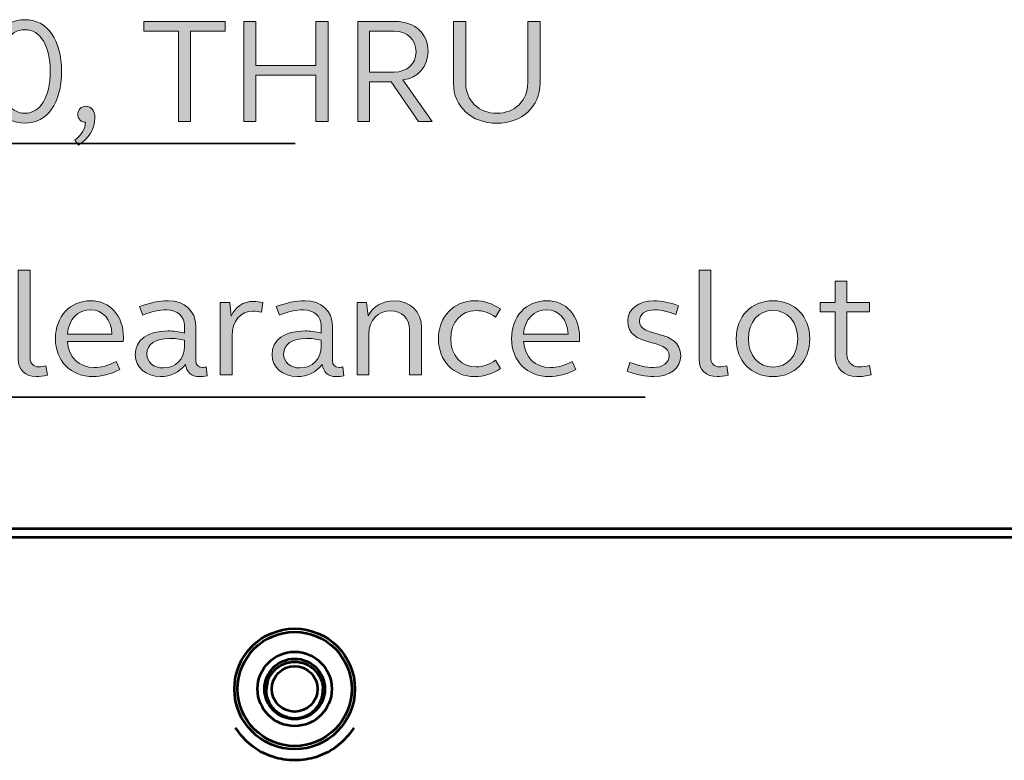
# Model space of a CAD drawing. Header units: millimetres. Extents: x 0 to 820, y 0 to 1200.
# Tile 45 of 81: x 445 to 501, y 750 to 792. Entities that reach past the tile are written whole.
import ezdxf

# ---------------------------------------------------------------- set-up
doc = ezdxf.new("R2010")
doc.units = ezdxf.units.MM
doc.header["$MEASUREMENT"] = 0
doc.layers.add('Layer 1', color=7, linetype='Continuous', lineweight=0)

# ---------------------------------------------------------------- blocks, each defined once
blk = doc.blocks.new('Block_3')
at = {"layer": 'Layer 1', "color": 18, "lineweight": 53, "true_color": 0x010101}
blk.add_line((596.49, 762.66), (70.99, 762.66), dxfattribs=at)
for points in [[(459.728, 755.232), (459.737, 755.24), (459.775, 755.269), (459.814, 755.297), (459.852, 755.324), (459.892, 755.349), (459.932, 755.373), (459.973, 755.395), (460.014, 755.417), (460.057, 755.438), (460.101, 755.457), (460.145, 755.475), (460.19, 755.492), (460.236, 755.508), (460.282, 755.522), (460.317, 755.532), (460.364, 755.544), (460.411, 755.555), (460.458, 755.564), (460.505, 755.572), (460.553, 755.579), (460.6, 755.583), (460.647, 755.587), (460.693, 755.589), (460.74, 755.59)], [(460.74, 755.59), (460.787, 755.589), (460.834, 755.587), (460.881, 755.583), (460.929, 755.578), (460.976, 755.572), (461.023, 755.564), (461.024, 755.564), (461.072, 755.555), (461.118, 755.545), (461.165, 755.533), (461.21, 755.52), (461.255, 755.505)], [(461.255, 755.505), (461.299, 755.489), (461.344, 755.472), (461.387, 755.454), (461.431, 755.434), (461.474, 755.413), (461.516, 755.39), (461.557, 755.367), (461.597, 755.342), (461.638, 755.316), (461.677, 755.289), (461.715, 755.261), (461.752, 755.232)], [(459.192, 754.426), (459.206, 754.471), (459.221, 754.515), (459.237, 754.56), (459.255, 754.604), (459.274, 754.648), (459.295, 754.691), (459.317, 754.734), (459.323, 754.744), (459.346, 754.786), (459.37, 754.828), (459.396, 754.868), (459.423, 754.907), (459.451, 754.945), (459.479, 754.983), (459.509, 755.019)], [(461.97, 755.019), (461.997, 754.986), (462.026, 754.949), (462.054, 754.911), (462.08, 754.872), (462.106, 754.833), (462.13, 754.793), (462.153, 754.752), (462.175, 754.71), (462.195, 754.668), (462.215, 754.624), (462.234, 754.58), (462.251, 754.535), (462.266, 754.49), (462.281, 754.444), (462.289, 754.415), (462.301, 754.369), (462.312, 754.322), (462.322, 754.275), (462.33, 754.228), (462.337, 754.181), (462.342, 754.135), (462.346, 754.088), (462.348, 754.042)], [(459.457, 753.013), (459.452, 753.021), (459.423, 753.059), (459.397, 753.098), (459.371, 753.138), (459.347, 753.178), (459.324, 753.219), (459.302, 753.261), (459.282, 753.303), (459.263, 753.346), (459.244, 753.39), (459.228, 753.434), (459.212, 753.479), (459.198, 753.525), (459.185, 753.571), (459.173, 753.618), (459.173, 753.618), (459.163, 753.666), (459.154, 753.713), (459.146, 753.76), (459.14, 753.808), (459.135, 753.855), (459.132, 753.902), (459.131, 753.949), (459.13, 753.996), (459.131, 754.042)], [(462.022, 753.013), (462.028, 753.02), (462.056, 753.059), (462.083, 753.098), (462.108, 753.138), (462.132, 753.178), (462.155, 753.219), (462.177, 753.261), (462.197, 753.303), (462.216, 753.346), (462.235, 753.389), (462.251, 753.434), (462.267, 753.479), (462.281, 753.525), (462.294, 753.571), (462.306, 753.618), (462.306, 753.619), (462.316, 753.666), (462.325, 753.713), (462.333, 753.76), (462.339, 753.808), (462.344, 753.855), (462.347, 753.902), (462.349, 753.949), (462.349, 753.996), (462.348, 754.042)], [(460.328, 752.431), (460.323, 752.432), (460.278, 752.445), (460.232, 752.459), (460.187, 752.475), (460.143, 752.492), (460.1, 752.51), (460.056, 752.53), (460.013, 752.55), (459.971, 752.573), (459.929, 752.596), (459.909, 752.608), (459.868, 752.633), (459.829, 752.66), (459.789, 752.687), (459.752, 752.716), (459.715, 752.745), (459.679, 752.776)], [(461.151, 752.431), (461.155, 752.432), (461.201, 752.445), (461.247, 752.459), (461.292, 752.475), (461.336, 752.492), (461.38, 752.51), (461.423, 752.529), (461.466, 752.55), (461.508, 752.572), (461.55, 752.596), (461.57, 752.608), (461.611, 752.633), (461.651, 752.66), (461.69, 752.687), (461.728, 752.716), (461.764, 752.745), (461.8, 752.776)], [(464.105, 751.826), (464.065, 751.766), (463.974, 751.638), (463.879, 751.513), (463.781, 751.393), (463.678, 751.276), (463.572, 751.164), (463.462, 751.057), (463.351, 750.954), (463.236, 750.857), (463.119, 750.765), (463, 750.679), (462.879, 750.597), (462.757, 750.522), (462.632, 750.451), (462.504, 750.385), (462.372, 750.323), (462.236, 750.266), (462.099, 750.214), (461.958, 750.166), (461.815, 750.124), (461.671, 750.087), (461.524, 750.056), (461.376, 750.029), (461.227, 750.008), (461.19, 750.004), (461.04, 749.99), (460.89, 749.982), (460.739, 749.979), (460.589, 749.982), (460.439, 749.99), (460.289, 750.004), (460.251, 750.009), (460.101, 750.029), (459.954, 750.056), (459.807, 750.088), (459.662, 750.125), (459.52, 750.167), (459.38, 750.214), (459.242, 750.267), (459.108, 750.323), (458.976, 750.385), (458.848, 750.451), (458.724, 750.522), (458.602, 750.597), (458.482, 750.679), (458.363, 750.765), (458.246, 750.857), (458.132, 750.955), (458.019, 751.058), (457.909, 751.166), (457.802, 751.28), (457.697, 751.398), (457.596, 751.521), (457.499, 751.648), (457.406, 751.779), (457.374, 751.826)]]:
    blk.add_lwpolyline(points, dxfattribs=at)
for points in [[(464.173, 754.042), (464.173, 755.938), (462.636, 757.475), (460.74, 757.475), (458.843, 757.475), (457.306, 755.938), (457.306, 754.042), (457.306, 752.146), (458.843, 750.609), (460.74, 750.609), (462.636, 750.609), (464.173, 752.146), (464.173, 754.042)], [(463.99, 754.042), (463.99, 755.837), (462.534, 757.292), (460.739, 757.292), (458.945, 757.292), (457.49, 755.837), (457.49, 754.042), (457.49, 752.247), (458.945, 750.792), (460.739, 750.792), (462.534, 750.792), (463.99, 752.247), (463.99, 754.042)], [(462.855, 754.042), (462.855, 755.21), (461.908, 756.157), (460.74, 756.157), (459.571, 756.157), (458.625, 755.21), (458.625, 754.042), (458.625, 752.874), (459.571, 751.927), (460.74, 751.927), (461.908, 751.927), (462.855, 752.874), (462.855, 754.042)], [(462.462, 754.042), (462.462, 754.993), (461.691, 755.764), (460.74, 755.764), (459.788, 755.764), (459.018, 754.993), (459.018, 754.042), (459.018, 753.091), (459.788, 752.32), (460.74, 752.32), (461.691, 752.32), (462.462, 753.091), (462.462, 754.042)], [(462.04, 754.042), (462.04, 754.76), (461.458, 755.342), (460.74, 755.342), (460.022, 755.342), (459.44, 754.76), (459.44, 754.042), (459.44, 753.324), (460.022, 752.742), (460.74, 752.742), (461.458, 752.742), (462.04, 753.324), (462.04, 754.042)]]:
    blk.add_open_spline(points, degree=3, knots=[0, 0, 0, 0, 1, 1, 1, 2, 2, 2, 3, 3, 3, 4, 4, 4, 4], dxfattribs=at)
for points in [[(459.728, 755.232), (459.648, 755.168), (459.575, 755.097), (459.509, 755.019)], [(461.97, 755.019), (461.904, 755.097), (461.831, 755.168), (461.752, 755.232)], [(459.192, 754.426), (459.156, 754.301), (459.136, 754.172), (459.131, 754.042)], [(459.457, 753.013), (459.522, 752.927), (459.597, 752.847), (459.679, 752.776)], [(461.8, 752.776), (461.882, 752.847), (461.957, 752.927), (462.022, 753.013)], [(460.328, 752.431), (460.463, 752.396), (460.601, 752.378), (460.74, 752.378)], [(460.74, 752.378), (460.878, 752.378), (461.017, 752.396), (461.151, 752.431)]]:
    blk.add_open_spline(points, degree=3, dxfattribs=at)
blk = doc.blocks.new('Block_28')
at = {"layer": 'Layer 1', "true_color": 0x1d1d1b, "transparency": 33554687}
h = blk.add_hatch(color=250, dxfattribs=at)
h.dxf.hatch_style = 2
edge = h.paths.add_edge_path()
edge.add_spline(control_points=[(445.666, 772.874), (445.666, 772.569), (445.861, 772.375), (446.165, 772.375), (446.284, 772.375), (446.428, 772.4), (446.572, 772.434), (446.572, 772.434), (446.657, 771.901), (446.657, 771.901), (446.428, 771.85), (446.208, 771.824), (446.022, 771.824), (445.386, 771.824), (444.997, 772.205), (444.997, 772.815), (444.997, 772.815), (444.997, 777.887), (444.997, 777.887), (444.997, 777.887), (445.666, 777.887), (445.666, 777.887), (445.666, 777.887), (445.666, 772.874), (445.666, 772.874)], knot_values=[0, 0, 0, 0, 1, 1, 1, 2, 2, 2, 3, 3, 3, 4, 4, 4, 5, 5, 5, 6, 6, 6, 7, 7, 7, 8, 8, 8, 8], degree=3, periodic=0)
h = blk.add_hatch(color=250, dxfattribs=at)
h.dxf.hatch_style = 2
edge = h.paths.add_edge_path()
edge.add_spline(control_points=[(484.442, 772.874), (484.442, 772.569), (484.637, 772.375), (484.942, 772.375), (485.06, 772.375), (485.204, 772.4), (485.348, 772.434), (485.348, 772.434), (485.433, 771.901), (485.433, 771.901), (485.204, 771.85), (484.984, 771.824), (484.798, 771.824), (484.163, 771.824), (483.773, 772.205), (483.773, 772.815), (483.773, 772.815), (483.773, 777.887), (483.773, 777.887), (483.773, 777.887), (484.442, 777.887), (484.442, 777.887), (484.442, 777.887), (484.442, 772.874), (484.442, 772.874)], knot_values=[0, 0, 0, 0, 1, 1, 1, 2, 2, 2, 3, 3, 3, 4, 4, 4, 5, 5, 5, 6, 6, 6, 7, 7, 7, 8, 8, 8, 8], degree=3, periodic=0)
h = blk.add_hatch(color=250, dxfattribs=at)
h.dxf.hatch_style = 2
edge = h.paths.add_edge_path()
edge.add_spline(control_points=[(492.198, 776.041), (492.198, 776.041), (493.493, 776.041), (493.493, 776.041), (493.493, 776.041), (493.493, 775.508), (493.493, 775.508), (493.493, 775.508), (492.198, 775.508), (492.198, 775.508), (492.198, 775.508), (492.198, 773.086), (492.198, 773.086), (492.198, 772.663), (492.486, 772.375), (492.909, 772.375), (493.087, 772.375), (493.282, 772.408), (493.493, 772.459), (493.493, 772.459), (493.586, 771.934), (493.586, 771.934), (493.298, 771.858), (493.028, 771.824), (492.765, 771.824), (492.029, 771.824), (491.529, 772.315), (491.529, 773.027), (491.529, 773.027), (491.529, 775.508), (491.529, 775.508), (491.529, 775.508), (490.674, 775.508), (490.674, 775.508), (490.674, 775.508), (490.674, 776.041), (490.674, 776.041), (490.674, 776.041), (491.529, 776.041), (491.529, 776.041), (491.529, 776.041), (491.529, 777.26), (491.529, 777.26), (491.529, 777.26), (492.198, 777.26), (492.198, 777.26), (492.198, 777.26), (492.198, 776.041), (492.198, 776.041)], knot_values=[0, 0, 0, 0, 1, 1, 1, 2, 2, 2, 3, 3, 3, 4, 4, 4, 5, 5, 5, 6, 6, 6, 7, 7, 7, 8, 8, 8, 9, 9, 9, 10, 10, 10, 11, 11, 11, 12, 12, 12, 13, 13, 13, 14, 14, 14, 15, 15, 15, 16, 16, 16, 16], degree=3, periodic=0)
h = blk.add_hatch(color=250, dxfattribs=at)
h.dxf.hatch_style = 2
edge = h.paths.add_edge_path()
edge.add_spline(control_points=[(447.791, 774.246), (447.791, 774.246), (450.331, 774.246), (450.331, 774.246), (450.306, 775.059), (449.815, 775.626), (449.12, 775.626), (448.384, 775.626), (447.859, 775.076), (447.791, 774.246)], knot_values=[0, 0, 0, 0, 1, 1, 1, 2, 2, 2, 3, 3, 3, 3], degree=3, periodic=0)
edge = h.paths.add_edge_path()
edge.add_spline(control_points=[(449.12, 776.143), (450.221, 776.143), (450.983, 775.287), (450.983, 774.06), (450.983, 773.975), (450.983, 773.899), (450.975, 773.814), (450.975, 773.814), (447.791, 773.814), (447.791, 773.814), (447.85, 772.942), (448.46, 772.341), (449.323, 772.341), (449.696, 772.341), (450.128, 772.451), (450.568, 772.688), (450.568, 772.688), (450.78, 772.222), (450.78, 772.222), (450.238, 771.951), (449.713, 771.824), (449.256, 771.824), (448.003, 771.824), (447.113, 772.713), (447.113, 773.983), (447.113, 775.253), (447.943, 776.143), (449.12, 776.143)], knot_values=[0, 0, 0, 0, 1, 1, 1, 2, 2, 2, 3, 3, 3, 4, 4, 4, 5, 5, 5, 6, 6, 6, 7, 7, 7, 8, 8, 8, 9, 9, 9, 9], degree=3, periodic=0)
h = blk.add_hatch(color=250, dxfattribs=at)
h.dxf.hatch_style = 2
edge = h.paths.add_edge_path()
edge.add_spline(control_points=[(453.252, 772.315), (453.963, 772.315), (454.463, 772.823), (454.463, 773.552), (454.463, 773.552), (454.463, 773.899), (454.463, 773.899), (454.175, 773.967), (453.895, 774), (453.616, 774), (452.803, 774), (452.321, 773.662), (452.321, 773.103), (452.321, 772.654), (452.719, 772.315), (453.252, 772.315)], knot_values=[0, 0, 0, 0, 1, 1, 1, 2, 2, 2, 3, 3, 3, 4, 4, 4, 5, 5, 5, 5], degree=3, periodic=0)
edge = h.paths.add_edge_path()
edge.add_spline(control_points=[(453.54, 774.424), (453.828, 774.424), (454.141, 774.39), (454.463, 774.305), (454.463, 774.305), (454.463, 774.729), (454.463, 774.729), (454.463, 775.253), (454.056, 775.626), (453.455, 775.626), (453.015, 775.626), (452.566, 775.524), (452.092, 775.321), (452.092, 775.321), (451.906, 775.812), (451.906, 775.812), (452.482, 776.033), (453.006, 776.143), (453.531, 776.143), (454.463, 776.143), (455.106, 775.567), (455.106, 774.712), (455.106, 774.712), (455.106, 772.722), (455.106, 772.722), (455.106, 772.493), (455.242, 772.349), (455.479, 772.349), (455.547, 772.349), (455.648, 772.366), (455.699, 772.375), (455.699, 772.375), (455.75, 771.867), (455.75, 771.867), (455.614, 771.841), (455.462, 771.824), (455.31, 771.824), (454.861, 771.824), (454.573, 772.087), (454.522, 772.51), (454.192, 772.078), (453.658, 771.824), (453.091, 771.824), (452.278, 771.824), (451.66, 772.358), (451.66, 773.06), (451.66, 773.924), (452.371, 774.424), (453.54, 774.424)], knot_values=[0, 0, 0, 0, 1, 1, 1, 2, 2, 2, 3, 3, 3, 4, 4, 4, 5, 5, 5, 6, 6, 6, 7, 7, 7, 8, 8, 8, 9, 9, 9, 10, 10, 10, 11, 11, 11, 12, 12, 12, 13, 13, 13, 14, 14, 14, 15, 15, 15, 16, 16, 16, 16], degree=3, periodic=0)
h = blk.add_hatch(color=250, dxfattribs=at)
h.dxf.hatch_style = 2
edge = h.paths.add_edge_path()
edge.add_spline(control_points=[(456.503, 776.041), (456.503, 776.041), (457.045, 776.041), (457.045, 776.041), (457.045, 776.041), (457.129, 775.262), (457.129, 775.262), (457.333, 775.787), (457.815, 776.109), (458.408, 776.109), (458.56, 776.109), (458.747, 776.083), (458.925, 776.041), (458.925, 776.041), (458.848, 775.491), (458.848, 775.491), (458.688, 775.524), (458.518, 775.55), (458.357, 775.55), (457.654, 775.55), (457.172, 774.982), (457.172, 774.153), (457.172, 774.153), (457.172, 771.926), (457.172, 771.926), (457.172, 771.926), (456.503, 771.926), (456.503, 771.926), (456.503, 771.926), (456.503, 776.041), (456.503, 776.041)], knot_values=[0, 0, 0, 0, 1, 1, 1, 2, 2, 2, 3, 3, 3, 4, 4, 4, 5, 5, 5, 6, 6, 6, 7, 7, 7, 8, 8, 8, 9, 9, 9, 10, 10, 10, 10], degree=3, periodic=0)
h = blk.add_hatch(color=250, dxfattribs=at)
h.dxf.hatch_style = 2
edge = h.paths.add_edge_path()
edge.add_spline(control_points=[(461.041, 772.315), (461.752, 772.315), (462.252, 772.823), (462.252, 773.552), (462.252, 773.552), (462.252, 773.899), (462.252, 773.899), (461.964, 773.967), (461.684, 774), (461.405, 774), (460.592, 774), (460.11, 773.662), (460.11, 773.103), (460.11, 772.654), (460.508, 772.315), (461.041, 772.315)], knot_values=[0, 0, 0, 0, 1, 1, 1, 2, 2, 2, 3, 3, 3, 4, 4, 4, 5, 5, 5, 5], degree=3, periodic=0)
edge = h.paths.add_edge_path()
edge.add_spline(control_points=[(461.329, 774.424), (461.617, 774.424), (461.93, 774.39), (462.252, 774.305), (462.252, 774.305), (462.252, 774.729), (462.252, 774.729), (462.252, 775.253), (461.845, 775.626), (461.244, 775.626), (460.804, 775.626), (460.355, 775.524), (459.881, 775.321), (459.881, 775.321), (459.695, 775.812), (459.695, 775.812), (460.271, 776.033), (460.795, 776.143), (461.32, 776.143), (462.252, 776.143), (462.895, 775.567), (462.895, 774.712), (462.895, 774.712), (462.895, 772.722), (462.895, 772.722), (462.895, 772.493), (463.031, 772.349), (463.268, 772.349), (463.336, 772.349), (463.437, 772.366), (463.488, 772.375), (463.488, 772.375), (463.539, 771.867), (463.539, 771.867), (463.403, 771.841), (463.251, 771.824), (463.099, 771.824), (462.65, 771.824), (462.362, 772.087), (462.311, 772.51), (461.981, 772.078), (461.447, 771.824), (460.88, 771.824), (460.067, 771.824), (459.449, 772.358), (459.449, 773.06), (459.449, 773.924), (460.16, 774.424), (461.329, 774.424)], knot_values=[0, 0, 0, 0, 1, 1, 1, 2, 2, 2, 3, 3, 3, 4, 4, 4, 5, 5, 5, 6, 6, 6, 7, 7, 7, 8, 8, 8, 9, 9, 9, 10, 10, 10, 11, 11, 11, 12, 12, 12, 13, 13, 13, 14, 14, 14, 15, 15, 15, 16, 16, 16, 16], degree=3, periodic=0)
h = blk.add_hatch(color=250, dxfattribs=at)
h.dxf.hatch_style = 2
edge = h.paths.add_edge_path()
edge.add_spline(control_points=[(464.292, 776.041), (464.292, 776.041), (464.834, 776.041), (464.834, 776.041), (464.834, 776.041), (464.918, 775.287), (464.918, 775.287), (465.198, 775.829), (465.748, 776.143), (466.4, 776.143), (467.315, 776.143), (467.967, 775.516), (467.967, 774.61), (467.967, 774.61), (467.967, 771.926), (467.967, 771.926), (467.967, 771.926), (467.289, 771.926), (467.289, 771.926), (467.289, 771.926), (467.289, 774.508), (467.289, 774.508), (467.289, 775.135), (466.841, 775.575), (466.205, 775.575), (465.494, 775.575), (464.961, 775.033), (464.961, 774.246), (464.961, 774.246), (464.961, 771.926), (464.961, 771.926), (464.961, 771.926), (464.292, 771.926), (464.292, 771.926), (464.292, 771.926), (464.292, 776.041), (464.292, 776.041)], knot_values=[0, 0, 0, 0, 1, 1, 1, 2, 2, 2, 3, 3, 3, 4, 4, 4, 5, 5, 5, 6, 6, 6, 7, 7, 7, 8, 8, 8, 9, 9, 9, 10, 10, 10, 11, 11, 11, 12, 12, 12, 12], degree=3, periodic=0)
h = blk.add_hatch(color=250, dxfattribs=at)
h.dxf.hatch_style = 2
edge = h.paths.add_edge_path()
edge.add_spline(control_points=[(471.006, 776.143), (471.506, 776.143), (471.997, 775.99), (472.463, 775.677), (472.463, 775.677), (472.183, 775.211), (472.183, 775.211), (471.828, 775.457), (471.472, 775.584), (471.091, 775.584), (470.227, 775.584), (469.626, 774.932), (469.626, 773.983), (469.626, 773.035), (470.227, 772.375), (471.091, 772.375), (471.472, 772.375), (471.828, 772.51), (472.183, 772.756), (472.183, 772.756), (472.463, 772.29), (472.463, 772.29), (471.997, 771.977), (471.506, 771.824), (471.006, 771.824), (469.795, 771.824), (468.932, 772.713), (468.932, 773.983), (468.932, 775.245), (469.795, 776.143), (471.006, 776.143)], knot_values=[0, 0, 0, 0, 1, 1, 1, 2, 2, 2, 3, 3, 3, 4, 4, 4, 5, 5, 5, 6, 6, 6, 7, 7, 7, 8, 8, 8, 9, 9, 9, 10, 10, 10, 10], degree=3, periodic=0)
h = blk.add_hatch(color=250, dxfattribs=at)
h.dxf.hatch_style = 2
edge = h.paths.add_edge_path()
edge.add_spline(control_points=[(473.775, 774.246), (473.775, 774.246), (476.315, 774.246), (476.315, 774.246), (476.289, 775.059), (475.798, 775.626), (475.104, 775.626), (474.367, 775.626), (473.842, 775.076), (473.775, 774.246)], knot_values=[0, 0, 0, 0, 1, 1, 1, 2, 2, 2, 3, 3, 3, 3], degree=3, periodic=0)
edge = h.paths.add_edge_path()
edge.add_spline(control_points=[(475.104, 776.143), (476.205, 776.143), (476.967, 775.287), (476.967, 774.06), (476.967, 773.975), (476.967, 773.899), (476.958, 773.814), (476.958, 773.814), (473.775, 773.814), (473.775, 773.814), (473.834, 772.942), (474.443, 772.341), (475.307, 772.341), (475.68, 772.341), (476.112, 772.451), (476.552, 772.688), (476.552, 772.688), (476.764, 772.222), (476.764, 772.222), (476.222, 771.951), (475.697, 771.824), (475.24, 771.824), (473.986, 771.824), (473.097, 772.713), (473.097, 773.983), (473.097, 775.253), (473.927, 776.143), (475.104, 776.143)], knot_values=[0, 0, 0, 0, 1, 1, 1, 2, 2, 2, 3, 3, 3, 4, 4, 4, 5, 5, 5, 6, 6, 6, 7, 7, 7, 8, 8, 8, 9, 9, 9, 9], degree=3, periodic=0)
h = blk.add_hatch(color=250, dxfattribs=at)
h.dxf.hatch_style = 2
edge = h.paths.add_edge_path()
edge.add_spline(control_points=[(481.208, 776.143), (481.64, 776.143), (482.114, 776.049), (482.597, 775.855), (482.597, 775.855), (482.444, 775.355), (482.444, 775.355), (482.021, 775.533), (481.615, 775.626), (481.259, 775.626), (480.726, 775.626), (480.378, 775.372), (480.378, 774.991), (480.378, 773.975), (482.732, 774.585), (482.732, 773.01), (482.732, 772.315), (482.114, 771.824), (481.208, 771.824), (480.734, 771.824), (480.217, 771.926), (479.675, 772.138), (479.675, 772.138), (479.836, 772.637), (479.836, 772.637), (480.311, 772.442), (480.759, 772.341), (481.158, 772.341), (481.708, 772.341), (482.072, 772.612), (482.072, 773.01), (482.072, 774.051), (479.71, 773.45), (479.71, 774.991), (479.71, 775.66), (480.328, 776.143), (481.208, 776.143)], knot_values=[0, 0, 0, 0, 1, 1, 1, 2, 2, 2, 3, 3, 3, 4, 4, 4, 5, 5, 5, 6, 6, 6, 7, 7, 7, 8, 8, 8, 9, 9, 9, 10, 10, 10, 11, 11, 11, 12, 12, 12, 12], degree=3, periodic=0)
h = blk.add_hatch(color=250, dxfattribs=at)
h.dxf.hatch_style = 2
edge = h.paths.add_edge_path()
edge.add_spline(control_points=[(487.99, 772.366), (488.811, 772.366), (489.395, 773.027), (489.395, 773.983), (489.395, 774.932), (488.811, 775.601), (487.99, 775.601), (487.16, 775.601), (486.584, 774.932), (486.584, 773.983), (486.584, 773.027), (487.16, 772.366), (487.99, 772.366)], knot_values=[0, 0, 0, 0, 1, 1, 1, 2, 2, 2, 3, 3, 3, 4, 4, 4, 4], degree=3, periodic=0)
edge = h.paths.add_edge_path()
edge.add_spline(control_points=[(487.99, 776.143), (489.209, 776.143), (490.081, 775.253), (490.081, 773.983), (490.081, 772.713), (489.209, 771.824), (487.99, 771.824), (486.762, 771.824), (485.89, 772.713), (485.89, 773.983), (485.89, 775.253), (486.762, 776.143), (487.99, 776.143)], knot_values=[0, 0, 0, 0, 1, 1, 1, 2, 2, 2, 3, 3, 3, 4, 4, 4, 4], degree=3, periodic=0)
at = {"layer": 'Layer 1'}
for points, knots in [([(445.666, 772.874), (445.666, 772.569), (445.861, 772.375), (446.165, 772.375), (446.284, 772.375), (446.428, 772.4), (446.572, 772.434), (446.572, 772.434), (446.657, 771.901), (446.657, 771.901), (446.428, 771.85), (446.208, 771.824), (446.022, 771.824), (445.386, 771.824), (444.997, 772.205), (444.997, 772.815), (444.997, 772.815), (444.997, 777.887), (444.997, 777.887), (444.997, 777.887), (445.666, 777.887), (445.666, 777.887), (445.666, 777.887), (445.666, 772.874), (445.666, 772.874)], [0, 0, 0, 0, 1, 1, 1, 2, 2, 2, 3, 3, 3, 4, 4, 4, 5, 5, 5, 6, 6, 6, 7, 7, 7, 8, 8, 8, 8]), ([(484.442, 772.874), (484.442, 772.569), (484.637, 772.375), (484.942, 772.375), (485.06, 772.375), (485.204, 772.4), (485.348, 772.434), (485.348, 772.434), (485.433, 771.901), (485.433, 771.901), (485.204, 771.85), (484.984, 771.824), (484.798, 771.824), (484.163, 771.824), (483.773, 772.205), (483.773, 772.815), (483.773, 772.815), (483.773, 777.887), (483.773, 777.887), (483.773, 777.887), (484.442, 777.887), (484.442, 777.887), (484.442, 777.887), (484.442, 772.874), (484.442, 772.874)], [0, 0, 0, 0, 1, 1, 1, 2, 2, 2, 3, 3, 3, 4, 4, 4, 5, 5, 5, 6, 6, 6, 7, 7, 7, 8, 8, 8, 8]), ([(492.198, 776.041), (492.198, 776.041), (493.493, 776.041), (493.493, 776.041), (493.493, 776.041), (493.493, 775.508), (493.493, 775.508), (493.493, 775.508), (492.198, 775.508), (492.198, 775.508), (492.198, 775.508), (492.198, 773.086), (492.198, 773.086), (492.198, 772.663), (492.486, 772.375), (492.909, 772.375), (493.087, 772.375), (493.282, 772.408), (493.493, 772.459), (493.493, 772.459), (493.586, 771.934), (493.586, 771.934), (493.298, 771.858), (493.028, 771.824), (492.765, 771.824), (492.029, 771.824), (491.529, 772.315), (491.529, 773.027), (491.529, 773.027), (491.529, 775.508), (491.529, 775.508), (491.529, 775.508), (490.674, 775.508), (490.674, 775.508), (490.674, 775.508), (490.674, 776.041), (490.674, 776.041), (490.674, 776.041), (491.529, 776.041), (491.529, 776.041), (491.529, 776.041), (491.529, 777.26), (491.529, 777.26), (491.529, 777.26), (492.198, 777.26), (492.198, 777.26), (492.198, 777.26), (492.198, 776.041), (492.198, 776.041)], [0, 0, 0, 0, 1, 1, 1, 2, 2, 2, 3, 3, 3, 4, 4, 4, 5, 5, 5, 6, 6, 6, 7, 7, 7, 8, 8, 8, 9, 9, 9, 10, 10, 10, 11, 11, 11, 12, 12, 12, 13, 13, 13, 14, 14, 14, 15, 15, 15, 16, 16, 16, 16]), ([(449.12, 776.143), (450.221, 776.143), (450.983, 775.287), (450.983, 774.06), (450.983, 773.975), (450.983, 773.899), (450.975, 773.814), (450.975, 773.814), (447.791, 773.814), (447.791, 773.814), (447.85, 772.942), (448.46, 772.341), (449.323, 772.341), (449.696, 772.341), (450.128, 772.451), (450.568, 772.688), (450.568, 772.688), (450.78, 772.222), (450.78, 772.222), (450.238, 771.951), (449.713, 771.824), (449.256, 771.824), (448.003, 771.824), (447.113, 772.713), (447.113, 773.983), (447.113, 775.253), (447.943, 776.143), (449.12, 776.143)], [0, 0, 0, 0, 1, 1, 1, 2, 2, 2, 3, 3, 3, 4, 4, 4, 5, 5, 5, 6, 6, 6, 7, 7, 7, 8, 8, 8, 9, 9, 9, 9]), ([(453.54, 774.424), (453.828, 774.424), (454.141, 774.39), (454.463, 774.305), (454.463, 774.305), (454.463, 774.729), (454.463, 774.729), (454.463, 775.253), (454.056, 775.626), (453.455, 775.626), (453.015, 775.626), (452.566, 775.524), (452.092, 775.321), (452.092, 775.321), (451.906, 775.812), (451.906, 775.812), (452.482, 776.033), (453.006, 776.143), (453.531, 776.143), (454.463, 776.143), (455.106, 775.567), (455.106, 774.712), (455.106, 774.712), (455.106, 772.722), (455.106, 772.722), (455.106, 772.493), (455.242, 772.349), (455.479, 772.349), (455.547, 772.349), (455.648, 772.366), (455.699, 772.375), (455.699, 772.375), (455.75, 771.867), (455.75, 771.867), (455.614, 771.841), (455.462, 771.824), (455.31, 771.824), (454.861, 771.824), (454.573, 772.087), (454.522, 772.51), (454.192, 772.078), (453.658, 771.824), (453.091, 771.824), (452.278, 771.824), (451.66, 772.358), (451.66, 773.06), (451.66, 773.924), (452.371, 774.424), (453.54, 774.424)], [0, 0, 0, 0, 1, 1, 1, 2, 2, 2, 3, 3, 3, 4, 4, 4, 5, 5, 5, 6, 6, 6, 7, 7, 7, 8, 8, 8, 9, 9, 9, 10, 10, 10, 11, 11, 11, 12, 12, 12, 13, 13, 13, 14, 14, 14, 15, 15, 15, 16, 16, 16, 16]), ([(456.503, 776.041), (456.503, 776.041), (457.045, 776.041), (457.045, 776.041), (457.045, 776.041), (457.129, 775.262), (457.129, 775.262), (457.333, 775.787), (457.815, 776.109), (458.408, 776.109), (458.56, 776.109), (458.747, 776.083), (458.925, 776.041), (458.925, 776.041), (458.848, 775.491), (458.848, 775.491), (458.688, 775.524), (458.518, 775.55), (458.357, 775.55), (457.654, 775.55), (457.172, 774.982), (457.172, 774.153), (457.172, 774.153), (457.172, 771.926), (457.172, 771.926), (457.172, 771.926), (456.503, 771.926), (456.503, 771.926), (456.503, 771.926), (456.503, 776.041), (456.503, 776.041)], [0, 0, 0, 0, 1, 1, 1, 2, 2, 2, 3, 3, 3, 4, 4, 4, 5, 5, 5, 6, 6, 6, 7, 7, 7, 8, 8, 8, 9, 9, 9, 10, 10, 10, 10]), ([(461.329, 774.424), (461.617, 774.424), (461.93, 774.39), (462.252, 774.305), (462.252, 774.305), (462.252, 774.729), (462.252, 774.729), (462.252, 775.253), (461.845, 775.626), (461.244, 775.626), (460.804, 775.626), (460.355, 775.524), (459.881, 775.321), (459.881, 775.321), (459.695, 775.812), (459.695, 775.812), (460.271, 776.033), (460.795, 776.143), (461.32, 776.143), (462.252, 776.143), (462.895, 775.567), (462.895, 774.712), (462.895, 774.712), (462.895, 772.722), (462.895, 772.722), (462.895, 772.493), (463.031, 772.349), (463.268, 772.349), (463.336, 772.349), (463.437, 772.366), (463.488, 772.375), (463.488, 772.375), (463.539, 771.867), (463.539, 771.867), (463.403, 771.841), (463.251, 771.824), (463.099, 771.824), (462.65, 771.824), (462.362, 772.087), (462.311, 772.51), (461.981, 772.078), (461.447, 771.824), (460.88, 771.824), (460.067, 771.824), (459.449, 772.358), (459.449, 773.06), (459.449, 773.924), (460.16, 774.424), (461.329, 774.424)], [0, 0, 0, 0, 1, 1, 1, 2, 2, 2, 3, 3, 3, 4, 4, 4, 5, 5, 5, 6, 6, 6, 7, 7, 7, 8, 8, 8, 9, 9, 9, 10, 10, 10, 11, 11, 11, 12, 12, 12, 13, 13, 13, 14, 14, 14, 15, 15, 15, 16, 16, 16, 16]), ([(464.292, 776.041), (464.292, 776.041), (464.834, 776.041), (464.834, 776.041), (464.834, 776.041), (464.918, 775.287), (464.918, 775.287), (465.198, 775.829), (465.748, 776.143), (466.4, 776.143), (467.315, 776.143), (467.967, 775.516), (467.967, 774.61), (467.967, 774.61), (467.967, 771.926), (467.967, 771.926), (467.967, 771.926), (467.289, 771.926), (467.289, 771.926), (467.289, 771.926), (467.289, 774.508), (467.289, 774.508), (467.289, 775.135), (466.841, 775.575), (466.205, 775.575), (465.494, 775.575), (464.961, 775.033), (464.961, 774.246), (464.961, 774.246), (464.961, 771.926), (464.961, 771.926), (464.961, 771.926), (464.292, 771.926), (464.292, 771.926), (464.292, 771.926), (464.292, 776.041), (464.292, 776.041)], [0, 0, 0, 0, 1, 1, 1, 2, 2, 2, 3, 3, 3, 4, 4, 4, 5, 5, 5, 6, 6, 6, 7, 7, 7, 8, 8, 8, 9, 9, 9, 10, 10, 10, 11, 11, 11, 12, 12, 12, 12]), ([(471.006, 776.143), (471.506, 776.143), (471.997, 775.99), (472.463, 775.677), (472.463, 775.677), (472.183, 775.211), (472.183, 775.211), (471.828, 775.457), (471.472, 775.584), (471.091, 775.584), (470.227, 775.584), (469.626, 774.932), (469.626, 773.983), (469.626, 773.035), (470.227, 772.375), (471.091, 772.375), (471.472, 772.375), (471.828, 772.51), (472.183, 772.756), (472.183, 772.756), (472.463, 772.29), (472.463, 772.29), (471.997, 771.977), (471.506, 771.824), (471.006, 771.824), (469.795, 771.824), (468.932, 772.713), (468.932, 773.983), (468.932, 775.245), (469.795, 776.143), (471.006, 776.143)], [0, 0, 0, 0, 1, 1, 1, 2, 2, 2, 3, 3, 3, 4, 4, 4, 5, 5, 5, 6, 6, 6, 7, 7, 7, 8, 8, 8, 9, 9, 9, 10, 10, 10, 10]), ([(475.104, 776.143), (476.205, 776.143), (476.967, 775.287), (476.967, 774.06), (476.967, 773.975), (476.967, 773.899), (476.958, 773.814), (476.958, 773.814), (473.775, 773.814), (473.775, 773.814), (473.834, 772.942), (474.443, 772.341), (475.307, 772.341), (475.68, 772.341), (476.112, 772.451), (476.552, 772.688), (476.552, 772.688), (476.764, 772.222), (476.764, 772.222), (476.222, 771.951), (475.697, 771.824), (475.24, 771.824), (473.986, 771.824), (473.097, 772.713), (473.097, 773.983), (473.097, 775.253), (473.927, 776.143), (475.104, 776.143)], [0, 0, 0, 0, 1, 1, 1, 2, 2, 2, 3, 3, 3, 4, 4, 4, 5, 5, 5, 6, 6, 6, 7, 7, 7, 8, 8, 8, 9, 9, 9, 9]), ([(481.208, 776.143), (481.64, 776.143), (482.114, 776.049), (482.597, 775.855), (482.597, 775.855), (482.444, 775.355), (482.444, 775.355), (482.021, 775.533), (481.615, 775.626), (481.259, 775.626), (480.726, 775.626), (480.378, 775.372), (480.378, 774.991), (480.378, 773.975), (482.732, 774.585), (482.732, 773.01), (482.732, 772.315), (482.114, 771.824), (481.208, 771.824), (480.734, 771.824), (480.217, 771.926), (479.675, 772.138), (479.675, 772.138), (479.836, 772.637), (479.836, 772.637), (480.311, 772.442), (480.759, 772.341), (481.158, 772.341), (481.708, 772.341), (482.072, 772.612), (482.072, 773.01), (482.072, 774.051), (479.71, 773.45), (479.71, 774.991), (479.71, 775.66), (480.328, 776.143), (481.208, 776.143)], [0, 0, 0, 0, 1, 1, 1, 2, 2, 2, 3, 3, 3, 4, 4, 4, 5, 5, 5, 6, 6, 6, 7, 7, 7, 8, 8, 8, 9, 9, 9, 10, 10, 10, 11, 11, 11, 12, 12, 12, 12]), ([(487.99, 776.143), (489.209, 776.143), (490.081, 775.253), (490.081, 773.983), (490.081, 772.713), (489.209, 771.824), (487.99, 771.824), (486.762, 771.824), (485.89, 772.713), (485.89, 773.983), (485.89, 775.253), (486.762, 776.143), (487.99, 776.143)], [0, 0, 0, 0, 1, 1, 1, 2, 2, 2, 3, 3, 3, 4, 4, 4, 4]), ([(447.791, 774.246), (447.791, 774.246), (450.331, 774.246), (450.331, 774.246), (450.306, 775.059), (449.815, 775.626), (449.12, 775.626), (448.384, 775.626), (447.859, 775.076), (447.791, 774.246)], [0, 0, 0, 0, 1, 1, 1, 2, 2, 2, 3, 3, 3, 3]), ([(473.775, 774.246), (473.775, 774.246), (476.315, 774.246), (476.315, 774.246), (476.289, 775.059), (475.798, 775.626), (475.104, 775.626), (474.367, 775.626), (473.842, 775.076), (473.775, 774.246)], [0, 0, 0, 0, 1, 1, 1, 2, 2, 2, 3, 3, 3, 3]), ([(487.99, 772.366), (488.811, 772.366), (489.395, 773.027), (489.395, 773.983), (489.395, 774.932), (488.811, 775.601), (487.99, 775.601), (487.16, 775.601), (486.584, 774.932), (486.584, 773.983), (486.584, 773.027), (487.16, 772.366), (487.99, 772.366)], [0, 0, 0, 0, 1, 1, 1, 2, 2, 2, 3, 3, 3, 4, 4, 4, 4]), ([(453.252, 772.315), (453.963, 772.315), (454.463, 772.823), (454.463, 773.552), (454.463, 773.552), (454.463, 773.899), (454.463, 773.899), (454.175, 773.967), (453.895, 774), (453.616, 774), (452.803, 774), (452.321, 773.662), (452.321, 773.103), (452.321, 772.654), (452.719, 772.315), (453.252, 772.315)], [0, 0, 0, 0, 1, 1, 1, 2, 2, 2, 3, 3, 3, 4, 4, 4, 5, 5, 5, 5]), ([(461.041, 772.315), (461.752, 772.315), (462.252, 772.823), (462.252, 773.552), (462.252, 773.552), (462.252, 773.899), (462.252, 773.899), (461.964, 773.967), (461.684, 774), (461.405, 774), (460.592, 774), (460.11, 773.662), (460.11, 773.103), (460.11, 772.654), (460.508, 772.315), (461.041, 772.315)], [0, 0, 0, 0, 1, 1, 1, 2, 2, 2, 3, 3, 3, 4, 4, 4, 5, 5, 5, 5])]:
    blk.add_open_spline(points, degree=3, knots=knots, dxfattribs=at)
blk = doc.blocks.new('Block_27')
at = {"layer": 'Layer 1'}
blk.add_blockref('Block_28', (0, 0), dxfattribs=at)
blk = doc.blocks.new('Block_30')
at = {"layer": 'Layer 1', "true_color": 0x1d1d1b, "transparency": 33554687}
h = blk.add_hatch(color=250, dxfattribs=at)
h.dxf.hatch_style = 2
edge = h.paths.add_edge_path()
edge.add_spline(control_points=[(445.369, 786.819), (446.258, 786.819), (446.817, 787.742), (446.817, 789.198), (446.817, 790.663), (446.258, 791.577), (445.369, 791.577), (444.48, 791.577), (443.921, 790.663), (443.921, 789.198), (443.921, 787.742), (444.48, 786.819), (445.369, 786.819)], knot_values=[0, 0, 0, 0, 1, 1, 1, 2, 2, 2, 3, 3, 3, 4, 4, 4, 4], degree=3, periodic=0)
edge = h.paths.add_edge_path()
edge.add_spline(control_points=[(445.369, 792.145), (446.656, 792.145), (447.46, 791.01), (447.46, 789.198), (447.46, 787.386), (446.656, 786.251), (445.369, 786.251), (444.082, 786.251), (443.278, 787.386), (443.278, 789.198), (443.278, 791.01), (444.082, 792.145), (445.369, 792.145)], knot_values=[0, 0, 0, 0, 1, 1, 1, 2, 2, 2, 3, 3, 3, 4, 4, 4, 4], degree=3, periodic=0)
h = blk.add_hatch(color=250, dxfattribs=at)
h.dxf.hatch_style = 2
edge = h.paths.add_edge_path()
edge.add_spline(control_points=[(454.115, 791.493), (454.115, 791.493), (452.151, 791.493), (452.151, 791.493), (452.151, 791.493), (452.151, 792.043), (452.151, 792.043), (452.151, 792.043), (456.774, 792.043), (456.774, 792.043), (456.774, 792.043), (456.774, 791.493), (456.774, 791.493), (456.774, 791.493), (454.809, 791.493), (454.809, 791.493), (454.809, 791.493), (454.809, 786.353), (454.809, 786.353), (454.809, 786.353), (454.115, 786.353), (454.115, 786.353), (454.115, 786.353), (454.115, 791.493), (454.115, 791.493)], knot_values=[0, 0, 0, 0, 1, 1, 1, 2, 2, 2, 3, 3, 3, 4, 4, 4, 5, 5, 5, 6, 6, 6, 7, 7, 7, 8, 8, 8, 8], degree=3, periodic=0)
h = blk.add_hatch(color=250, dxfattribs=at)
h.dxf.hatch_style = 2
edge = h.paths.add_edge_path()
edge.add_spline(control_points=[(457.84, 792.043), (457.84, 792.043), (458.534, 792.043), (458.534, 792.043), (458.534, 792.043), (458.534, 789.545), (458.534, 789.545), (458.534, 789.545), (461.938, 789.545), (461.938, 789.545), (461.938, 789.545), (461.938, 792.043), (461.938, 792.043), (461.938, 792.043), (462.641, 792.043), (462.641, 792.043), (462.641, 792.043), (462.641, 786.353), (462.641, 786.353), (462.641, 786.353), (461.938, 786.353), (461.938, 786.353), (461.938, 786.353), (461.938, 788.986), (461.938, 788.986), (461.938, 788.986), (458.534, 788.986), (458.534, 788.986), (458.534, 788.986), (458.534, 786.353), (458.534, 786.353), (458.534, 786.353), (457.84, 786.353), (457.84, 786.353), (457.84, 786.353), (457.84, 792.043), (457.84, 792.043)], knot_values=[0, 0, 0, 0, 1, 1, 1, 2, 2, 2, 3, 3, 3, 4, 4, 4, 5, 5, 5, 6, 6, 6, 7, 7, 7, 8, 8, 8, 9, 9, 9, 10, 10, 10, 11, 11, 11, 12, 12, 12, 12], degree=3, periodic=0)
h = blk.add_hatch(color=250, dxfattribs=at)
h.dxf.hatch_style = 2
edge = h.paths.add_edge_path()
edge.add_spline(control_points=[(465.011, 789.164), (465.011, 789.164), (466.4, 789.164), (466.4, 789.164), (467.137, 789.164), (467.653, 789.63), (467.653, 790.324), (467.653, 791.01), (467.137, 791.493), (466.4, 791.493), (466.4, 791.493), (465.011, 791.493), (465.011, 791.493), (465.011, 791.493), (465.011, 789.164), (465.011, 789.164)], knot_values=[0, 0, 0, 0, 1, 1, 1, 2, 2, 2, 3, 3, 3, 4, 4, 4, 5, 5, 5, 5], degree=3, periodic=0)
edge = h.paths.add_edge_path()
edge.add_spline(control_points=[(464.334, 792.043), (464.334, 792.043), (466.502, 792.043), (466.502, 792.043), (467.577, 792.043), (468.339, 791.34), (468.339, 790.341), (468.339, 789.478), (467.772, 788.826), (466.908, 788.716), (466.908, 788.716), (468.568, 786.353), (468.568, 786.353), (468.568, 786.353), (467.797, 786.353), (467.797, 786.353), (467.797, 786.353), (466.231, 788.614), (466.231, 788.614), (466.231, 788.614), (465.011, 788.614), (465.011, 788.614), (465.011, 788.614), (465.011, 786.353), (465.011, 786.353), (465.011, 786.353), (464.334, 786.353), (464.334, 786.353), (464.334, 786.353), (464.334, 792.043), (464.334, 792.043)], knot_values=[0, 0, 0, 0, 1, 1, 1, 2, 2, 2, 3, 3, 3, 4, 4, 4, 5, 5, 5, 6, 6, 6, 7, 7, 7, 8, 8, 8, 9, 9, 9, 10, 10, 10, 10], degree=3, periodic=0)
h = blk.add_hatch(color=250, dxfattribs=at)
h.dxf.hatch_style = 2
edge = h.paths.add_edge_path()
edge.add_spline(control_points=[(474.723, 788.529), (474.723, 787.183), (473.673, 786.251), (472.25, 786.251), (470.828, 786.251), (469.786, 787.183), (469.786, 788.529), (469.786, 788.529), (469.786, 792.043), (469.786, 792.043), (469.786, 792.043), (470.481, 792.043), (470.481, 792.043), (470.481, 792.043), (470.481, 788.555), (470.481, 788.555), (470.481, 787.53), (471.234, 786.819), (472.25, 786.819), (473.275, 786.819), (474.02, 787.53), (474.02, 788.555), (474.02, 788.555), (474.02, 792.043), (474.02, 792.043), (474.02, 792.043), (474.723, 792.043), (474.723, 792.043), (474.723, 792.043), (474.723, 788.529), (474.723, 788.529)], knot_values=[0, 0, 0, 0, 1, 1, 1, 2, 2, 2, 3, 3, 3, 4, 4, 4, 5, 5, 5, 6, 6, 6, 7, 7, 7, 8, 8, 8, 9, 9, 9, 10, 10, 10, 10], degree=3, periodic=0)
h = blk.add_hatch(color=250, dxfattribs=at)
h.dxf.hatch_style = 2
edge = h.paths.add_edge_path()
edge.add_spline(control_points=[(448.857, 787.217), (449.162, 787.217), (449.357, 786.963), (449.357, 786.565), (449.357, 785.947), (449.018, 785.379), (448.425, 784.998), (448.425, 784.998), (448.214, 785.286), (448.214, 785.286), (448.603, 785.583), (448.806, 785.921), (448.832, 786.311), (448.578, 786.302), (448.383, 786.488), (448.383, 786.743), (448.383, 787.022), (448.578, 787.217), (448.857, 787.217)], knot_values=[0, 0, 0, 0, 1, 1, 1, 2, 2, 2, 3, 3, 3, 4, 4, 4, 5, 5, 5, 6, 6, 6, 6], degree=3, periodic=0)
at = {"layer": 'Layer 1'}
for points, knots in [([(445.369, 792.145), (446.656, 792.145), (447.46, 791.01), (447.46, 789.198), (447.46, 787.386), (446.656, 786.251), (445.369, 786.251), (444.082, 786.251), (443.278, 787.386), (443.278, 789.198), (443.278, 791.01), (444.082, 792.145), (445.369, 792.145)], [0, 0, 0, 0, 1, 1, 1, 2, 2, 2, 3, 3, 3, 4, 4, 4, 4]), ([(454.115, 791.493), (454.115, 791.493), (452.151, 791.493), (452.151, 791.493), (452.151, 791.493), (452.151, 792.043), (452.151, 792.043), (452.151, 792.043), (456.774, 792.043), (456.774, 792.043), (456.774, 792.043), (456.774, 791.493), (456.774, 791.493), (456.774, 791.493), (454.809, 791.493), (454.809, 791.493), (454.809, 791.493), (454.809, 786.353), (454.809, 786.353), (454.809, 786.353), (454.115, 786.353), (454.115, 786.353), (454.115, 786.353), (454.115, 791.493), (454.115, 791.493)], [0, 0, 0, 0, 1, 1, 1, 2, 2, 2, 3, 3, 3, 4, 4, 4, 5, 5, 5, 6, 6, 6, 7, 7, 7, 8, 8, 8, 8]), ([(457.84, 792.043), (457.84, 792.043), (458.534, 792.043), (458.534, 792.043), (458.534, 792.043), (458.534, 789.545), (458.534, 789.545), (458.534, 789.545), (461.938, 789.545), (461.938, 789.545), (461.938, 789.545), (461.938, 792.043), (461.938, 792.043), (461.938, 792.043), (462.641, 792.043), (462.641, 792.043), (462.641, 792.043), (462.641, 786.353), (462.641, 786.353), (462.641, 786.353), (461.938, 786.353), (461.938, 786.353), (461.938, 786.353), (461.938, 788.986), (461.938, 788.986), (461.938, 788.986), (458.534, 788.986), (458.534, 788.986), (458.534, 788.986), (458.534, 786.353), (458.534, 786.353), (458.534, 786.353), (457.84, 786.353), (457.84, 786.353), (457.84, 786.353), (457.84, 792.043), (457.84, 792.043)], [0, 0, 0, 0, 1, 1, 1, 2, 2, 2, 3, 3, 3, 4, 4, 4, 5, 5, 5, 6, 6, 6, 7, 7, 7, 8, 8, 8, 9, 9, 9, 10, 10, 10, 11, 11, 11, 12, 12, 12, 12]), ([(464.334, 792.043), (464.334, 792.043), (466.502, 792.043), (466.502, 792.043), (467.577, 792.043), (468.339, 791.34), (468.339, 790.341), (468.339, 789.478), (467.772, 788.826), (466.908, 788.716), (466.908, 788.716), (468.568, 786.353), (468.568, 786.353), (468.568, 786.353), (467.797, 786.353), (467.797, 786.353), (467.797, 786.353), (466.231, 788.614), (466.231, 788.614), (466.231, 788.614), (465.011, 788.614), (465.011, 788.614), (465.011, 788.614), (465.011, 786.353), (465.011, 786.353), (465.011, 786.353), (464.334, 786.353), (464.334, 786.353), (464.334, 786.353), (464.334, 792.043), (464.334, 792.043)], [0, 0, 0, 0, 1, 1, 1, 2, 2, 2, 3, 3, 3, 4, 4, 4, 5, 5, 5, 6, 6, 6, 7, 7, 7, 8, 8, 8, 9, 9, 9, 10, 10, 10, 10]), ([(474.723, 788.529), (474.723, 787.183), (473.673, 786.251), (472.25, 786.251), (470.828, 786.251), (469.786, 787.183), (469.786, 788.529), (469.786, 788.529), (469.786, 792.043), (469.786, 792.043), (469.786, 792.043), (470.481, 792.043), (470.481, 792.043), (470.481, 792.043), (470.481, 788.555), (470.481, 788.555), (470.481, 787.53), (471.234, 786.819), (472.25, 786.819), (473.275, 786.819), (474.02, 787.53), (474.02, 788.555), (474.02, 788.555), (474.02, 792.043), (474.02, 792.043), (474.02, 792.043), (474.723, 792.043), (474.723, 792.043), (474.723, 792.043), (474.723, 788.529), (474.723, 788.529)], [0, 0, 0, 0, 1, 1, 1, 2, 2, 2, 3, 3, 3, 4, 4, 4, 5, 5, 5, 6, 6, 6, 7, 7, 7, 8, 8, 8, 9, 9, 9, 10, 10, 10, 10]), ([(445.369, 786.819), (446.258, 786.819), (446.817, 787.742), (446.817, 789.198), (446.817, 790.663), (446.258, 791.577), (445.369, 791.577), (444.48, 791.577), (443.921, 790.663), (443.921, 789.198), (443.921, 787.742), (444.48, 786.819), (445.369, 786.819)], [0, 0, 0, 0, 1, 1, 1, 2, 2, 2, 3, 3, 3, 4, 4, 4, 4]), ([(465.011, 789.164), (465.011, 789.164), (466.4, 789.164), (466.4, 789.164), (467.137, 789.164), (467.653, 789.63), (467.653, 790.324), (467.653, 791.01), (467.137, 791.493), (466.4, 791.493), (466.4, 791.493), (465.011, 791.493), (465.011, 791.493), (465.011, 791.493), (465.011, 789.164), (465.011, 789.164)], [0, 0, 0, 0, 1, 1, 1, 2, 2, 2, 3, 3, 3, 4, 4, 4, 5, 5, 5, 5]), ([(448.857, 787.217), (449.162, 787.217), (449.357, 786.963), (449.357, 786.565), (449.357, 785.947), (449.018, 785.379), (448.425, 784.998), (448.425, 784.998), (448.214, 785.286), (448.214, 785.286), (448.603, 785.583), (448.806, 785.921), (448.832, 786.311), (448.578, 786.302), (448.383, 786.488), (448.383, 786.743), (448.383, 787.022), (448.578, 787.217), (448.857, 787.217)], [0, 0, 0, 0, 1, 1, 1, 2, 2, 2, 3, 3, 3, 4, 4, 4, 5, 5, 5, 6, 6, 6, 6])]:
    blk.add_open_spline(points, degree=3, knots=knots, dxfattribs=at)
blk = doc.blocks.new('Block_29')
at = {"layer": 'Layer 1'}
blk.add_blockref('Block_30', (0, 0), dxfattribs=at)
blk = doc.blocks.new('Block_33')
at = {"layer": 'Layer 1', "color": 250, "lineweight": 35, "true_color": 0x1d1d1b}
for p, q in [((380.025, 785.094), (460.775, 785.094)), ((412.117, 770.663), (480.696, 770.663))]:
    blk.add_line(p, q, dxfattribs=at)
at = {"layer": 'Layer 1', "color": 18, "lineweight": 53, "true_color": 0x010101}
blk.add_line((70.94, 763.177), (596.54, 763.177), dxfattribs=at)

msp = doc.modelspace()

# ---------------------------------------------------------------- block references
at = {"layer": 'Layer 1'}
for name in ['Block_3', 'Block_33', 'Block_29', 'Block_27']:
    msp.add_blockref(name, (0, 0), dxfattribs=at)

doc.saveas('drawing.dxf')
